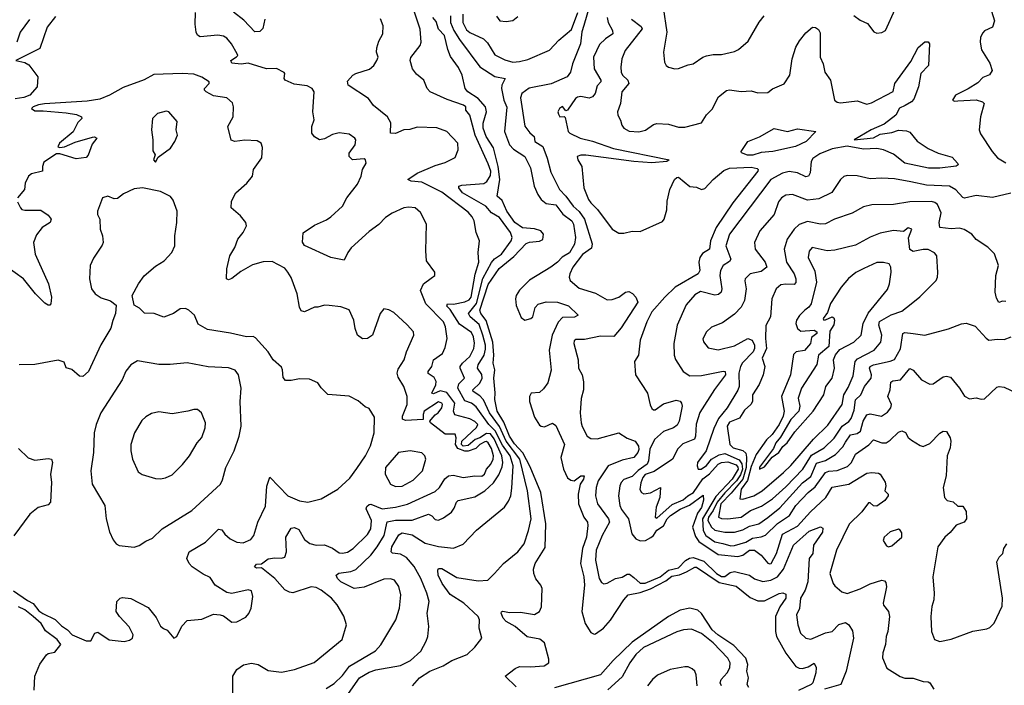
# Model space of a CAD drawing. Extents: x 1921360 to 2014538, y 768294 to 907744.
# Tile 249 of 256: x 1955753 to 1961705, y 845639 to 849661. Entities that reach past the tile are written whole.
import ezdxf

# ---------------------------------------------------------------- set-up
doc = ezdxf.new("R2010")
doc.units = 0

msp = doc.modelspace()

# ---------------------------------------------------------------- linework, layer by layer
at = {"layer": '0CON10XD'}
for points in [[(1958127.5, 845635), (1958170.5, 845685), (1958233.3, 845725), (1958312.4, 845757.6), (1958365, 845788.9), (1958459.2, 845825), (1958505, 845870), (1958546, 845925), (1958530.5, 845985), (1958532.1, 846035), (1958525.5, 846055), (1958438.2, 846135), (1958355, 846186.9), (1958307.5, 846255), (1958283.1, 846305), (1958280, 846335), (1958285.7, 846344.3), (1958305, 846345.4), (1958395, 846290.4), (1958525, 846271.1), (1958583.8, 846275), (1958622.5, 846315), (1958678.8, 846375), (1958765, 846446), (1958802.9, 846495), (1958830, 846575), (1958845.3, 846645.3), (1958822, 846815), (1958776.8, 847005), (1958693.5, 847113.5), (1958653, 847203), (1958594.1, 847285), (1958557.1, 847365), (1958535, 847388.1), (1958495.3, 847415.3), (1958492.8, 847425), (1958534.3, 847465), (1958549.6, 847495), (1958547.3, 847517.3), (1958520, 847555), (1958525.2, 847575), (1958560.6, 847635), (1958568.8, 847671.2), (1958569.9, 847695), (1958553, 847755), (1958529.9, 847819.9), (1958475.9, 847865.9), (1958466.1, 847885), (1958515, 847946.5), (1958552, 848098), (1958605.1, 848194.9), (1958623.4, 848216.6), (1958665.2, 848245), (1958725, 848323.9), (1958730.9, 848345), (1958719.4, 848375), (1958654.2, 848465), (1958605, 848493.3), (1958570.6, 848535), (1958430.7, 848615), (1958407.5, 848645), (1958408.6, 848655), (1958425, 848661.2), (1958559.4, 848670.6), (1958577.5, 848682.5), (1958600.2, 848719.8), (1958600.5, 848745), (1958585, 848790.5), (1958505.8, 848964.2), (1958474.4, 849084.4), (1958450, 849115), (1958450, 849135), (1958436.7, 849145), (1958337.9, 849177.9), (1958234.3, 849224.3), (1958215.7, 849245), (1958195.4, 849295), (1958151.3, 849331.3), (1958127.4, 849365), (1958114.3, 849415), (1958117, 849433), (1958174, 849505), (1958180.8, 849525), (1958173.5, 849603.5), (1958125, 849748.2)], [(1959200.7, 849750.7), (1959163.8, 849626.2), (1959151.7, 849588.3), (1959143.2, 849515), (1959095.2, 849395), (1959083.1, 849345), (1959062.9, 849315), (1958966.6, 849273.4), (1958833.4, 849246.6), (1958788.9, 849215), (1958781.1, 849188.9), (1958807.5, 849017.5), (1958837, 848977), (1958862.5, 848955), (1958866.7, 848925), (1958915.3, 848895.3), (1958942.2, 848825), (1958965, 848739.2), (1959015.7, 848635.7), (1959055.2, 848595.2), (1959099.8, 848535), (1959135, 848502.1), (1959167.2, 848455), (1959213.8, 848306.2), (1959209.1, 848280.9), (1959155, 848242.7), (1959096.4, 848165), (1959078.2, 848125), (1959075.6, 848105), (1959081.4, 848085), (1959135, 848037.9), (1959235, 848008.1), (1959305, 847968.1), (1959335, 847971.1), (1959375, 847985.4), (1959415.2, 848014.8), (1959435, 848018.1), (1959457.2, 848007.2), (1959478.6, 847985), (1959489.1, 847955), (1959390, 847800), (1959345, 847747.5), (1959265, 847748.6), (1959168.1, 847728.1), (1959115, 847729.2), (1959105, 847720), (1959103.3, 847705), (1959129.1, 847605), (1959132.2, 847555), (1959154.3, 847515), (1959162.3, 847472.3), (1959161.9, 847425), (1959148.3, 847371.7), (1959142.3, 847285), (1959146.4, 847225), (1959153.4, 847203.4), (1959184.3, 847145), (1959205, 847130.8), (1959245, 847129.4), (1959375, 847165.5), (1959425, 847132.3), (1959473.8, 847113.8), (1959493.1, 847085), (1959496.5, 847065), (1959490.5, 847045), (1959465, 847015.5), (1959395, 846998.6), (1959311.4, 846965), (1959249.7, 846875), (1959238.1, 846835), (1959234.7, 846785), (1959245.4, 846735), (1959313.2, 846645), (1959319.6, 846625), (1959275, 846544.3), (1959238.4, 846455), (1959234.7, 846395), (1959255.5, 846285), (1959270, 846260), (1959285, 846253.1), (1959305, 846257.3), (1959355, 846285.3), (1959395, 846292.3), (1959425, 846311.6), (1959440.5, 846310.5), (1959465, 846289.8), (1959505, 846256.8), (1959535, 846256.9), (1959624.8, 846295), (1959675, 846335.1), (1959735, 846349.6), (1959777.6, 846392.4), (1959803, 846407), (1959825, 846410.7), (1959889.7, 846389.7), (1959965.2, 846315), (1959995, 846296.2), (1960015, 846296.8), (1960048.5, 846321.5), (1960075, 846327.1), (1960165, 846304.7), (1960195, 846282.7), (1960245, 846267.3), (1960294.6, 846274.6), (1960334.6, 846295.4), (1960369.6, 846340.4), (1960431.9, 846485), (1960525, 846569.6), (1960595, 846597.3), (1960609.2, 846589.2), (1960605.8, 846565), (1960552.8, 846485), (1960547.3, 846435), (1960526, 846405), (1960517, 846265), (1960501.5, 846215), (1960472.4, 846165), (1960466.8, 846103.2), (1960450, 846065), (1960456.7, 846005), (1960473.1, 845955), (1960505, 845924.4), (1960535, 845918.5), (1960625, 845955.4), (1960665, 845964.5), (1960705, 846006.4), (1960745, 846018.9), (1960765.4, 846005.4), (1960788.1, 845968.1), (1960793.7, 845923.7), (1960748.5, 845725), (1960716.5, 845645), (1960618.9, 845615)], [(1957605, 845620.9), (1957655, 845650.4), (1957705, 845697.5), (1957746.1, 845753.9), (1957905, 845847.5), (1957936.1, 845883.9), (1958026.7, 846035), (1958048.8, 846105), (1958057.1, 846185), (1958045, 846236.2), (1958019.2, 846275), (1957995, 846282.2), (1957955, 846280.5), (1957835, 846231.9), (1957775, 846223.9), (1957693.9, 846265), (1957674.6, 846285), (1957665.7, 846305), (1957682.7, 846317.3), (1957755, 846327.1), (1957785, 846338), (1957875, 846425.3), (1957915, 846476.1), (1957956.2, 846545), (1957973.9, 846626.1), (1958025, 846636.1), (1958125, 846637.4), (1958225, 846673.2), (1958245, 846663.6), (1958265, 846641.9), (1958285, 846636.9), (1958315, 846650.6), (1958364.1, 846685.9), (1958380.5, 846709.5), (1958393.6, 846745), (1958404.2, 846755), (1958505, 846778.8), (1958564.8, 846815.2), (1958616.7, 846863.3), (1958649.4, 846910.6), (1958669.9, 846960.1), (1958674.1, 846985.9), (1958668.3, 847025), (1958622.2, 847127.8), (1958598.5, 847158.5), (1958575, 847160.5), (1958535, 847135.1), (1958505.6, 847124.4), (1958465, 847088.4), (1958435, 847085.1), (1958423.6, 847095), (1958426.4, 847115), (1958515, 847197.8), (1958522.1, 847215), (1958505, 847233.8), (1958475, 847249.6), (1958383, 847273), (1958375.8, 847295), (1958384.1, 847345), (1958335, 847408.1), (1958295, 847418.4), (1958255, 847400.9), (1958243.9, 847403.9), (1958268, 847455), (1958271.1, 847475), (1958259.5, 847499.5), (1958222.3, 847522.3), (1958221.5, 847535), (1958244.6, 847565), (1958255.6, 847605), (1958310, 847645), (1958325, 847680), (1958337.1, 847735), (1958327.1, 847805), (1958315.7, 847835), (1958207.8, 847945), (1958175.8, 848025), (1958195, 848065.8), (1958240.3, 848099.7), (1958262.5, 848115), (1958262.5, 848135), (1958212.9, 848205), (1958208, 848265), (1958212, 848425), (1958177.1, 848497.1), (1958144.6, 848524.6), (1958105, 848529.1), (1958075, 848524.5), (1958005, 848492.7), (1957965, 848465.5), (1957925, 848422.7), (1957865, 848381.2), (1957756.5, 848283.5), (1957736.2, 848255), (1957715, 848208), (1957633.8, 848223.8), (1957475, 848296.2), (1957462.7, 848317.3), (1957466.1, 848373.9), (1957535, 848419.2), (1957608.3, 848451.7), (1957635, 848470.8), (1957704.2, 848535), (1957731.4, 848585), (1957795, 848668), (1957816.9, 848715), (1957825.6, 848755), (1957848.6, 848795), (1957844.4, 848814.4), (1957835, 848820), (1957765.3, 848815.3), (1957744.7, 848834.7), (1957745.4, 848855), (1957780.6, 848905), (1957784.2, 848934.2), (1957780, 848945), (1957745, 848969.2), (1957685, 848977.5), (1957645, 848968), (1957595, 848940.6), (1957566.1, 848936.1), (1957535, 848953.8), (1957520, 848975), (1957518.6, 849015), (1957534.2, 849055.8), (1957524.3, 849105), (1957534.2, 849225), (1957521.9, 849245), (1957490.8, 849260.8), (1957411.7, 849271.7), (1957358, 849295), (1957352, 849305), (1957355.8, 849335), (1957351.3, 849341.3), (1957305, 849365.3), (1957245, 849365.2), (1957135, 849397.7), (1957092.4, 849392.4), (1957035, 849398.8), (1957028.8, 849415), (1957063.9, 849436.1), (1957072.5, 849445), (1957068.8, 849455), (1957033.1, 849515), (1957005, 849548.6), (1956985, 849562.2), (1956951.7, 849568.3), (1956845, 849558.5), (1956827.6, 849567.6), (1956820, 849585), (1956814.3, 849635), (1956816.9, 849705)], [(1957234.6, 849665), (1957222.4, 849607.6), (1957205, 849588.9), (1957175, 849587.5), (1957108.2, 849658.2), (1957045, 849707.5)], [(1958432.4, 849695), (1958432.2, 849645), (1958455, 849599.5), (1958475, 849583.5), (1958557.5, 849545), (1958581.4, 849521.4), (1958625, 849448.9), (1958685, 849418), (1958734.7, 849404.7), (1958775, 849407.6), (1958825, 849420.2), (1958955, 849477.7), (1959013, 849537), (1959089, 849601), (1959127.1, 849705)], [(1959643.6, 849735), (1959664.7, 849585), (1959644.4, 849465), (1959652, 849405), (1959661.2, 849385), (1959675, 849373.8), (1959714.2, 849364.2), (1959736.1, 849366.1), (1959795, 849389.2), (1959825, 849394.2), (1959883.8, 849435), (1959905, 849443.3), (1959945, 849451.1), (1959995, 849450), (1960075, 849469.4), (1960098.3, 849481.7), (1960157.9, 849532.1), (1960223.4, 849646.6), (1960254.6, 849685.4)], [(1960795.5, 849685.5), (1960835, 849657.5), (1960878.8, 849638.8), (1960917, 849587), (1960935, 849580), (1960965, 849583.3), (1960986.7, 849595), (1961045.8, 849724.2)], [(1961617.5, 849745), (1961647.1, 849655), (1961633.5, 849616.5), (1961586.4, 849593.6), (1961575, 849582), (1961561.4, 849555), (1961560, 849525), (1961568.3, 849478.3), (1961618.3, 849398.3), (1961632.9, 849355), (1961615, 849327.8), (1961575, 849311.2), (1961545, 849280), (1961487.3, 849242.7), (1961411.1, 849205), (1961391.2, 849175), (1961405, 849169.2), (1961425, 849171.5), (1961535, 849175.9), (1961573.8, 849165), (1961583.8, 849155), (1961562, 849075), (1961554.3, 848995), (1961562.2, 848972.2), (1961631.2, 848865), (1961665, 848827.3), (1961715, 848795.5)], [(1955969.7, 849680.3), (1955920, 849615), (1955873.9, 849486.1), (1955730, 849415), (1955785, 849402.2), (1955809.1, 849389.1), (1955862.5, 849315), (1955859.6, 849255), (1955814.8, 849205.2), (1955779, 849191), (1955725, 849183)], [(1955812, 849662), (1955756.7, 849585), (1955735.3, 849525)], [(1957740.3, 845589.7), (1957808, 845685), (1957865, 845718.5), (1957906.5, 845733.5), (1958055, 845757.9), (1958115, 845790), (1958177.8, 845845), (1958211.1, 845905), (1958220.6, 845935), (1958226.9, 845995), (1958216.2, 846075), (1958228.8, 846145), (1958215.4, 846195), (1958179.1, 846285), (1958137.6, 846357.6), (1958090.5, 846410.5), (1958055, 846430.8), (1958006.8, 846436.8), (1957999.4, 846445), (1958002.4, 846475), (1958045, 846547.5), (1958065, 846560), (1958125, 846547.5), (1958205, 846498.8), (1958285, 846478.6), (1958375, 846468.5), (1958435, 846492.5), (1958513.8, 846576.2), (1958683.1, 846715), (1958708.5, 846751.5), (1958722, 846785), (1958728.8, 846831.2), (1958735.4, 846965), (1958718, 847025), (1958671.2, 847091.2), (1958627.6, 847177.6), (1958589.8, 847215), (1958511.8, 847321.8), (1958484.2, 847344.2), (1958445, 847358.6), (1958401.4, 847435), (1958408.2, 847461.8), (1958442.2, 847495), (1958416.1, 847555), (1958416.8, 847565), (1958430, 847585), (1958475, 847626.2), (1958498.8, 847675), (1958503.2, 847706.7), (1958496.7, 847745), (1958485, 847770), (1958411.2, 847821.2), (1958355, 847910.9), (1958335, 847930.8), (1958338.8, 847945), (1958375, 847942.2), (1958445, 847957), (1958471.2, 847968.8), (1958481.6, 847985), (1958505.9, 848124.1), (1958528.9, 848195), (1958525.3, 848254.7), (1958532.5, 848325), (1958512.5, 848375), (1958500.4, 848445), (1958489.4, 848469.4), (1958465, 848497.9), (1958305, 848619.7), (1958185, 848679.5), (1958120, 848685), (1958100, 848695), (1958155, 848733.6), (1958265, 848779.6), (1958325, 848797.5), (1958385, 848828), (1958404.4, 848875), (1958400.8, 848915), (1958335.9, 848985.9), (1958275, 849008.5), (1958155, 849010.8), (1958112.6, 848997.4), (1958075, 848995.3), (1958025, 848974.3), (1957994.6, 848974.6), (1957997.2, 849037.2), (1957977.1, 849075), (1957891.7, 849141.7), (1957862, 849185), (1957738.8, 849265), (1957735, 849290), (1957766.7, 849325), (1957784.3, 849335.7), (1957868.6, 849361.4), (1957894.3, 849385), (1957912.5, 849415), (1957919.2, 849435), (1957910.5, 849465), (1957912, 849492), (1957925, 849532), (1957948.1, 849575), (1957950, 849625), (1957935, 849666.7)], [(1958755, 845629.2), (1958687.5, 845695), (1958749.3, 845740.7), (1958775, 845752.2), (1958841.4, 845751.4), (1958923.1, 845756.9), (1958951.4, 845775), (1958951.9, 845798.1), (1958926.6, 845896.6), (1958897.2, 845917.2), (1958821.5, 845931.5), (1958748.9, 845995), (1958693.4, 846025), (1958675.9, 846045), (1958664.4, 846075.6), (1958665.9, 846084.1), (1958673.4, 846086.6), (1958715, 846079.4), (1958780.8, 846080.8), (1958865, 846067.3), (1958894.5, 846085), (1958906.6, 846113.4), (1958911.9, 846225), (1958903.9, 846245), (1958872.8, 846282.8), (1958860.7, 846315), (1958858.4, 846341.6), (1958869.5, 846375), (1958928.8, 846471.2), (1958934.4, 846615), (1958904.4, 846805), (1958838.6, 846958.6), (1958794.9, 847044.9), (1958745, 847097.3), (1958715, 847144.8), (1958679, 847229), (1958640, 847295), (1958624.8, 847365.2), (1958627.3, 847407.3), (1958619.1, 847495), (1958625.3, 847545), (1958615.9, 847585.9), (1958620.2, 847635), (1958613, 847713), (1958572.8, 847842.8), (1958540, 847885), (1958533.8, 847905), (1958585, 848061.1), (1958652.2, 848157.8), (1958740.1, 848229.9), (1958815, 848309.2), (1958835, 848317.7), (1958895, 848322.9), (1958915, 848333.6), (1958919.8, 848365), (1958903.1, 848385), (1958865, 848397.9), (1958792.6, 848402.6), (1958746.5, 848435), (1958697.7, 848505), (1958669.4, 848569.4), (1958640.4, 848595), (1958656.5, 848695), (1958646.5, 848775), (1958616.7, 848886.7), (1958572.5, 848955), (1958554.2, 849005), (1958555.9, 849035), (1958574.6, 849105), (1958569.7, 849135), (1958525, 849185.8), (1958463.2, 849225), (1958446, 849245), (1958428.6, 849325), (1958405, 849372.5), (1958358.3, 849438.3), (1958340.5, 849480.5), (1958320.9, 849565), (1958285, 849603.1), (1958270.5, 849650.5), (1958249.7, 849675)], [(1958357, 849685), (1958356.5, 849645), (1958378.2, 849595), (1958412.3, 849542.3), (1958535, 849375.4), (1958625, 849317.7), (1958688, 849305), (1958667.3, 849265), (1958665.3, 849245), (1958679.6, 849175), (1958697.4, 849132.6), (1958683.4, 848985), (1958714.5, 848904.5), (1958738.6, 848878.6), (1958807.8, 848835), (1958840.9, 848765), (1958863.6, 848655), (1958884.6, 848605), (1958904.6, 848575), (1958935, 848549.5), (1958995, 848541.5), (1959037, 848487), (1959090, 848445), (1959100.3, 848425), (1959114, 848345), (1959106.7, 848305), (1959077.2, 848252.8), (1959033, 848227), (1959005, 848195.2), (1958965, 848166.4), (1958835, 848087.7), (1958775, 848027.3), (1958755.4, 847995), (1958750.8, 847975), (1958753.8, 847933.8), (1958785, 847861.2), (1958805.9, 847845.9), (1958843.3, 847855), (1958856.2, 847865), (1958868.9, 847921.1), (1958888.2, 847941.8), (1958935, 847955.9), (1959005, 847954.6), (1959071.2, 847931.2), (1959128.8, 847875), (1959107, 847863), (1959035, 847860.9), (1959007.4, 847832.6), (1958972.6, 847755), (1958954.3, 847665), (1958966.7, 847543.3), (1958945, 847466.2), (1958920.2, 847429.8), (1958895, 847407.5), (1958845, 847403.8), (1958835.6, 847385), (1958834.7, 847355), (1958865, 847260), (1958895, 847212), (1958905, 847204.2), (1958925, 847201.2), (1958975, 847224), (1958995, 847210), (1959046.8, 847095), (1959024.7, 847015.3), (1959039.8, 846945), (1959065, 846893.6), (1959085, 846877.8), (1959105.5, 846874.5), (1959145, 846905.9), (1959165.4, 846905.4), (1959160.8, 846885), (1959141.1, 846855), (1959137.8, 846835), (1959129, 846795), (1959130.6, 846735), (1959164.3, 846654.3), (1959184.7, 846624.7), (1959188.4, 846605), (1959180, 846535), (1959155.6, 846465), (1959143, 846375), (1959164.4, 846295), (1959168.5, 846245), (1959150.6, 846085), (1959171.7, 846011.7), (1959205, 845957.7), (1959225, 845948), (1959235, 845949.7), (1959282.1, 845985), (1959325, 846033.5), (1959405.6, 846155), (1959432.5, 846185), (1959505, 846199.5), (1959567.3, 846222.7), (1959659.1, 846270.9), (1959695, 846298.6), (1959742.5, 846307.5), (1959785, 846324), (1959835, 846353.4), (1959845, 846352.9), (1959980.7, 846260.7), (1960085, 846238.4), (1960169.1, 846169.1), (1960215, 846149.7), (1960255, 846150), (1960345, 846194.7), (1960367.4, 846197.4), (1960385, 846190.6), (1960385.3, 846165), (1960347.5, 846112.5), (1960321.9, 846055), (1960322.2, 845965), (1960328.3, 845935), (1960385, 845832.7), (1960445, 845753.3), (1960465, 845741.8), (1960485, 845741.5), (1960518.8, 845751.2), (1960555, 845772.5), (1960567.1, 845747.1), (1960566.9, 845715), (1960547.4, 845655), (1960538.4, 845645), (1960461.7, 845608.3)], [(1958635, 849682.9), (1958655, 849654.2), (1958695, 849649.2), (1958733.8, 849656.2), (1958765, 849681.2)], [(1959305.2, 849675), (1959310.7, 849645), (1959336.8, 849595), (1959339.6, 849575), (1959294.2, 849545.8), (1959257.9, 849512.1), (1959222.5, 849435), (1959225.5, 849365), (1959266.5, 849295), (1959265.6, 849285), (1959245, 849262), (1959231.1, 849215), (1959215, 849195.5), (1959195, 849187.1), (1959145, 849196.1), (1959125, 849192.3), (1959113.9, 849185), (1959065, 849114.3), (1959055, 849111.2), (1959035, 849136.2), (1959016.7, 849125), (1959006.2, 849105), (1959009.5, 849089.5), (1959017.5, 849075), (1959045, 849076), (1959050, 849070), (1959068.8, 848985), (1959078.2, 848975), (1959141.1, 848945), (1959215, 848926.9), (1959343, 848883), (1959680, 848815), (1959665.9, 848804.1), (1959575, 848795.4), (1959466.2, 848805)], [(1959451.4, 849665), (1959509.5, 849619.5), (1959516.9, 849605), (1959412.5, 849475), (1959393.5, 849425), (1959387.9, 849375), (1959389.6, 849345), (1959397.7, 849325), (1959428.7, 849295), (1959436.2, 849275), (1959392.7, 849225), (1959385.5, 849155), (1959366.7, 849105), (1959368.6, 849085), (1959385.8, 849055), (1959393.2, 849023.2), (1959406.2, 849005), (1959437.3, 848987.3), (1959495, 848984), (1959535.6, 848994.4), (1959585, 849027.5), (1959605, 849034), (1959675, 849030), (1959735, 849011.4), (1959775, 849010.8), (1959875, 849038.8), (1959904.4, 849085.6), (1959939.7, 849120.3), (1959977.1, 849195), (1960025, 849233.6), (1960045, 849237.9), (1960115, 849226.5), (1960175, 849230.9), (1960215, 849220), (1960275, 849222), (1960305, 849244.2), (1960375, 849274.2), (1960408.8, 849325), (1960422.5, 849425), (1960445.6, 849495), (1960466.4, 849533.6), (1960505, 849582), (1960545, 849616.7), (1960565, 849613.8), (1960582.7, 849602.7), (1960592.7, 849582.7), (1960592.5, 849435), (1960609.5, 849395), (1960621.1, 849345), (1960654.3, 849295), (1960678, 849175), (1960695, 849162.5), (1960715, 849158.6), (1960815, 849170.8), (1960875, 849150), (1960902.1, 849157.9), (1961033.2, 849226.8), (1961043.9, 849275), (1961140.7, 849409.3), (1961185, 849493.3), (1961225, 849527.5), (1961245, 849527.5), (1961252.5, 849515), (1961247.5, 849385), (1961200, 849335), (1961187.1, 849255), (1961158.6, 849181.4), (1961145.3, 849164.7), (1961106.5, 849143.5), (1961072.6, 849127.4), (1961050.4, 849085), (1960979.7, 849030.3), (1960900.9, 848995), (1960797.5, 848935), (1960915, 848946.8), (1960955, 848968.8), (1961025, 848979), (1961065, 848993.2), (1961115, 848990), (1961135, 848981.4), (1961178, 848928), (1961245, 848881.9), (1961306.1, 848853.9), (1961390.9, 848830.9), (1961423.3, 848795), (1961425.9, 848784.1), (1961415, 848776.7), (1961315, 848764.1), (1961246.3, 848763.7), (1961104.1, 848794.1), (1961035, 848848.2), (1960975, 848875.3), (1960935, 848883.1), (1960855, 848878.2), (1960755, 848896), (1960665, 848881.3), (1960589.9, 848850.1), (1960547.6, 848822.4), (1960537.1, 848805), (1960531.5, 848735), (1960522, 848715), (1960505, 848712), (1960455, 848736.5), (1960405, 848743), (1960365, 848734.2), (1960294.8, 848695.2), (1960043.2, 848365), (1960021.8, 848295), (1960051.4, 848215), (1960045, 848200.8), (1960006.4, 848175), (1959990, 848145), (1959984.7, 848115), (1959997.5, 848035), (1959994.5, 848015), (1959978.5, 848001.5), (1959955, 847997.3), (1959868.2, 848018.2), (1959835, 847998.2), (1959782, 847938), (1959728.5, 847815), (1959706.7, 847705), (1959710, 847635), (1959717.7, 847607.7), (1959763.1, 847535), (1959805, 847508.2), (1959875, 847511), (1960006.4, 847536.4), (1960018.8, 847535), (1960019.1, 847515), (1959953.8, 847426.2), (1959865, 847287.1), (1959842.1, 847217.9), (1959839.2, 847145), (1959832.9, 847127.1), (1959761.7, 847098.3), (1959731.7, 847068.3), (1959700, 847005), (1959588.2, 846931.8), (1959535, 846912.5), (1959519.6, 846895), (1959507.4, 846862.6), (1959502.7, 846822.7), (1959512.9, 846805), (1959527, 846797), (1959567.4, 846802.6), (1959627.5, 846835), (1959622.2, 846775), (1959600, 846715), (1959594.8, 846655), (1959605, 846649.2), (1959698, 846732), (1959765, 846759.5), (1959793, 846785), (1959825.9, 846804.1), (1959882.4, 846887.6), (1959923.2, 846916.8), (1959975, 846975.9), (1959995, 846985.4), (1960035, 846989.6), (1960085, 846970.4), (1960095, 846957.5), (1960095.9, 846945), (1960061.1, 846885), (1959960.6, 846779.4), (1959880.5, 846645), (1959885.8, 846575), (1959901.6, 846545), (1959955, 846506.6), (1960004, 846496), (1960052.5, 846482.5), (1960075, 846483.2), (1960143.8, 846505), (1960182.6, 846527.4), (1960235, 846536), (1960262.6, 846547.4), (1960334, 846616), (1960407.5, 846665), (1960445, 846725.9), (1960520.6, 846805), (1960561.2, 846838.8), (1960624.7, 846925), (1960645, 846932.7), (1960695, 846936.6), (1960757.8, 846962.2), (1960782.1, 846985), (1960805, 847036.2), (1960887.4, 847092.6), (1960915, 847122.7), (1960965, 847103.8), (1960990.8, 847105), (1961015, 847119.7), (1961065, 847169.1), (1961086.3, 847176.3), (1961107.5, 847167.5), (1961125, 847135.7), (1961145, 847120), (1961197.3, 847087.3), (1961215, 847082.5), (1961255, 847100), (1961315, 847162), (1961335, 847174), (1961355, 847173.3), (1961377.5, 847135), (1961382, 847115), (1961377.1, 847075), (1961360, 847025), (1961354.2, 846905), (1961336.2, 846835), (1961343, 846773), (1961360, 846755), (1961397, 846747), (1961425, 846722.5), (1961455, 846722.5), (1961475, 846690), (1961477.5, 846645), (1961462.5, 846625), (1961415, 846607.5), (1961377.6, 846562.4), (1961345, 846534), (1961303.3, 846475), (1961274.3, 846295), (1961281.9, 846195), (1961280, 846155), (1961268.1, 846115), (1961261.1, 846055), (1961264.5, 845964.5), (1961283.8, 845915), (1961315, 845904.3), (1961385, 845918.1), (1961515, 845965.6), (1961600.3, 845979.7), (1961618.3, 845988.3), (1961644.2, 846015), (1961691.7, 846118.3), (1961694.4, 846165), (1961661.2, 846385), (1961675, 846412.5), (1961696.7, 846435), (1961703.3, 846465), (1961721.2, 846495)], [(1957040.9, 845589.1), (1957041.9, 845695), (1957065.7, 845734.3), (1957107, 845763), (1957155, 845772.9), (1957195, 845764.3), (1957255, 845728.1), (1957335, 845718.5), (1957415, 845735.6), (1957533.8, 845776.2), (1957701.8, 845915), (1957728, 846005), (1957713.6, 846056.4), (1957672, 846125), (1957637.1, 846165), (1957575, 846214.3), (1957545, 846229.2), (1957515.9, 846234.1), (1957405, 846198.8), (1957385, 846202), (1957355, 846216), (1957294.6, 846285), (1957215, 846350), (1957185, 846346), (1957172, 846355), (1957185, 846371.4), (1957215, 846373.8), (1957255, 846402.5), (1957295, 846409.6), (1957335, 846406.5), (1957356, 846414), (1957366.2, 846445), (1957361.8, 846535), (1957395, 846588.9), (1957415, 846591.8), (1957440.4, 846580.4), (1957475, 846520), (1957506.1, 846496.1), (1957545, 846486.5), (1957595, 846487.5), (1957645, 846467.5), (1957685, 846440.5), (1957705, 846437.1), (1957735, 846443.8), (1957770, 846465), (1957855, 846550.4), (1957875.3, 846585), (1957880.3, 846635), (1957847.3, 846705), (1957850.7, 846719.3), (1957865, 846732.2), (1957875, 846733.5), (1957945, 846706.3), (1958025.2, 846714.8), (1958096.6, 846733.4), (1958265, 846809.5), (1958290.4, 846835), (1958323.7, 846886.3), (1958345.9, 846904.1), (1958375, 846909.3), (1958435, 846895.8), (1958505, 846905.2), (1958547.1, 846902.9), (1958563.5, 846915), (1958575.5, 846944.5), (1958600.9, 846975), (1958614.8, 847005), (1958617, 847025), (1958605, 847070), (1958585, 847103.9), (1958575, 847111.5), (1958565, 847110.4), (1958534.9, 847095.1), (1958509.8, 847070.2), (1958465, 847053.2), (1958443.4, 847053.4), (1958401, 847071), (1958388.2, 847095), (1958392.7, 847135), (1958386.6, 847156.6), (1958325, 847157.1), (1958236.7, 847225), (1958232.5, 847235), (1958240, 847245), (1958265, 847273.8), (1958283.3, 847285), (1958304.2, 847315), (1958310, 847335), (1958304.2, 847345), (1958285, 847351.2), (1958198.6, 847295), (1958191.6, 847275), (1958192.5, 847245), (1958085, 847238.5), (1958068, 847248), (1958067.5, 847265), (1958094.6, 847335), (1958094.7, 847384.7), (1958074.5, 847445), (1958041.2, 847501.2), (1958035.6, 847525), (1958040.9, 847549.1), (1958077.8, 847605), (1958092.2, 847655), (1958135.6, 847755), (1958134, 847775), (1958095, 847818), (1958015, 847892), (1957985, 847908), (1957955, 847913.3), (1957932.5, 847885), (1957885.2, 847754.8), (1957855, 847735.5), (1957825, 847733.5), (1957794.4, 847755), (1957780.8, 847795), (1957773.8, 847845), (1957745, 847907.5), (1957695, 847926), (1957624.2, 847934.2), (1957595, 847936.2), (1957556.1, 847923.9), (1957535, 847923.8), (1957475, 847896.2), (1957455, 847901.2), (1957444.5, 847924.5), (1957431.5, 848005), (1957393.6, 848103.6), (1957375, 848136.2), (1957355, 848160), (1957279.1, 848199.1), (1957225, 848198.2), (1957160.4, 848179.6), (1957090.8, 848139.2), (1957035, 848097.5), (1957015, 848090), (1957004.3, 848094.3), (1957005.7, 848155), (1957022.5, 848235), (1957052.9, 848285), (1957071.9, 848335), (1957104.4, 848375), (1957124, 848415), (1957120, 848435), (1957088.8, 848475), (1957031.2, 848525), (1957033.3, 848565), (1957058.8, 848615), (1957126.6, 848673.4), (1957160, 848715), (1957166, 848755), (1957216.1, 848826.1), (1957220.7, 848889.3), (1957212.5, 848915), (1957188.3, 848928.3), (1957115, 848933.3), (1957054.2, 848924.2), (1957032.5, 848932.5), (1957010.9, 849015), (1957043.3, 849075), (1957046.4, 849135), (1957039.4, 849159.4), (1957005, 849188.9), (1956925, 849201.9), (1956881.2, 849225), (1956871.2, 849235), (1956871.2, 849245), (1956898, 849275), (1956898.8, 849285), (1956855, 849314.2), (1956805, 849332.7), (1956735, 849336.6), (1956565, 849329.3), (1956505, 849298.5), (1956379.1, 849250.9), (1956296.2, 849205), (1956238.5, 849181.5), (1956161.7, 849168.3), (1955902.2, 849152.2), (1955867, 849147), (1955835, 849133.8), (1955825.5, 849125), (1955845, 849109.6), (1955895, 849110.7), (1956035, 849098.1), (1956097.3, 849087.3), (1956127.5, 849075), (1956129.2, 849065), (1956105, 849040), (1956077, 848983), (1955994.2, 848915), (1955983.3, 848893.3), (1955995, 848888.8), (1956025, 848893.1), (1956089.3, 848920.8), (1956192.3, 848952.3), (1956205, 848954), (1956218.8, 848945), (1956191.7, 848908.3), (1956167, 848843), (1956155, 848828.1), (1956095, 848819.5), (1955995, 848850.8), (1955975, 848851.2), (1955899.7, 848800.3), (1955890, 848775), (1955891.2, 848745), (1955825, 848729.1), (1955805.5, 848715), (1955786.4, 848673.6), (1955781.5, 848635), (1955740, 848585)], [(1956575, 848800), (1956590, 848830), (1956665.5, 848884.5), (1956692, 848925), (1956706.4, 848963.6), (1956700, 848995), (1956705.9, 849045.9), (1956654.2, 849104.2), (1956638.9, 849108.9), (1956585.8, 849094.2), (1956556.7, 849065), (1956549.2, 848995), (1956558.8, 848935), (1956558.3, 848868.3), (1956572.5, 848845), (1956562.5, 848815), (1956575, 848800)], [(1960152.9, 848842.9), (1960115.7, 848855.7), (1960114.4, 848865), (1960154.6, 848925.4), (1960225, 848954), (1960315, 849003.3), (1960395, 848986), (1960455, 849002.5), (1960566.7, 848985), (1960507.8, 848925), (1960442.2, 848895), (1960305.5, 848865.5), (1960235, 848858.8), (1960185, 848843.3), (1960152.9, 848842.9)], [(1959466.2, 848805), (1959175, 848841.6), (1959145, 848842.5), (1959124, 848835), (1959127.5, 848815), (1959151.9, 848775), (1959163.6, 848645), (1959191.1, 848575), (1959205, 848553.8), (1959246.2, 848515), (1959335, 848396), (1959375, 848372.2), (1959405, 848370.6), (1959455, 848384.2), (1959505, 848381.4), (1959638.7, 848441.3), (1959649.2, 848455), (1959665, 848512.5), (1959667.5, 848565), (1959683.3, 848635), (1959712, 848695), (1959725, 848706.7), (1959735, 848710), (1959805, 848653.8), (1959845, 848648.8), (1959875, 848636), (1959895, 848641.9), (1959944.5, 848695), (1960010.4, 848749.6), (1960045.1, 848764.9), (1960175, 848770.8), (1960212, 848762), (1960217.9, 848755), (1960214.7, 848745), (1960065.2, 848554.8), (1959963.3, 848405), (1959930.2, 848325), (1959923.1, 848275), (1959881.8, 848248.2), (1959865.3, 848224.7), (1959858.4, 848195), (1959864.1, 848145), (1959855, 848126.5), (1959715.4, 848045), (1959652.9, 847985), (1959575, 847895.6), (1959543.8, 847835), (1959503.5, 847725), (1959497, 847653), (1959494, 847635), (1959469.2, 847595), (1959475.8, 847515.8), (1959547.5, 847405), (1959564.3, 847334.3), (1959575, 847312.5), (1959585, 847303.3), (1959595, 847303.8), (1959645, 847340.6), (1959722.1, 847362.1), (1959745.5, 847355.5), (1959754.4, 847344.4), (1959757.9, 847325), (1959740, 847235), (1959728.3, 847211.7), (1959705.4, 847195), (1959645, 847172.6), (1959590.8, 847125), (1959563.5, 847066.5), (1959555.3, 846994.7), (1959547, 846975), (1959492, 846938), (1959455, 846900.8), (1959405, 846882.5), (1959388.9, 846865), (1959381.1, 846845), (1959372.5, 846785), (1959381.2, 846725), (1959391.2, 846701.2), (1959433.3, 846645), (1959454.5, 846554.5), (1959478, 846525), (1959503.1, 846513.1), (1959535.9, 846514.1), (1959568.3, 846531.7), (1959584.7, 846545.3), (1959605, 846577.1), (1959645, 846602.2), (1959667.5, 846645), (1959687.7, 846665), (1959745, 846702.8), (1959802.7, 846727.3), (1959885, 846787.5), (1959887.1, 846757.1), (1959875, 846714.2), (1959850.4, 846679.6), (1959819.6, 846595), (1959838.1, 846538.1), (1959858.1, 846508.1), (1959975, 846429.5), (1960095, 846418), (1960125, 846426.5), (1960165, 846455.5), (1960196.1, 846456.1), (1960235.5, 846425), (1960275, 846376.7), (1960287.1, 846372.9), (1960295.6, 846375), (1960327.5, 846435), (1960365, 846552.5), (1960455, 846601.4), (1960533.5, 846686.5), (1960626.1, 846773.9), (1960665, 846837.3), (1960765, 846854.7), (1960875, 846921.1), (1960905, 846924.5), (1960945, 846920.8), (1960955, 846914), (1960985, 846867.5), (1960990, 846845), (1960982.5, 846815), (1961002.5, 846795), (1961003.8, 846785), (1960983.5, 846755), (1960935, 846721.2), (1960915, 846722.9), (1960895, 846742), (1960885, 846742), (1960843.1, 846686.9), (1960768.1, 846611.9), (1960691.5, 846455), (1960651.5, 846315), (1960670.6, 846255), (1960680.6, 846240.6), (1960723.8, 846205), (1960755, 846194.4), (1960835, 846221.8), (1960895, 846252.1), (1960965, 846273.5), (1960980.7, 846270.7), (1960990, 846260), (1960992.7, 846235), (1960973.1, 846135), (1960975, 846123.8), (1961005.8, 846085), (1961011.4, 846055), (1961002.2, 845965), (1960991.9, 845935), (1960987.1, 845885), (1960970.6, 845835), (1960970, 845805), (1960995, 845742.5), (1961075, 845692.1), (1961105, 845682.3), (1961155, 845681.5), (1961215, 845662.5), (1961245, 845660), (1961256, 845655), (1961280, 845615)], [(1961745, 848613.3), (1961635, 848586.8), (1961535, 848598.8), (1961465, 848583.1), (1961455, 848585.8), (1961412.8, 848632.8), (1961374.8, 848654.8), (1961235, 848661.3), (1961139.6, 848680.4), (1961041.4, 848698.6), (1960965, 848703.8), (1960895, 848699.6), (1960815, 848717.3), (1960755, 848718.9), (1960735, 848712.9), (1960715, 848695.8), (1960663.3, 848616.7), (1960585, 848577.7), (1960515, 848571.2), (1960425, 848605.4), (1960385, 848600), (1960359.4, 848585), (1960339.5, 848560.5), (1960315, 848484.4), (1960227.8, 848385), (1960194.5, 848315), (1960199.5, 848275), (1960260, 848195), (1960270, 848165), (1960235, 848139.2), (1960169.2, 848125), (1960139.2, 848095), (1960135.8, 848084.2), (1960144.6, 848035), (1960134.6, 847965), (1960115.2, 847924.8), (1960075, 847881.8)], [(1956385, 845904.3), (1956417.7, 845912.3), (1956435, 845923.3), (1956440, 845945), (1956415, 845992.5), (1956355.7, 846055.7), (1956336.2, 846085), (1956341.2, 846145), (1956360, 846165), (1956375, 846170), (1956425, 846164), (1956529.3, 846109.3), (1956578.2, 846048.2), (1956605, 845996.7), (1956621.7, 845981.7), (1956645, 845973.3), (1956685, 845923.8), (1956703.3, 845935), (1956733, 845997), (1956765, 846031.2), (1956855, 846038), (1956925, 846069.2), (1956965, 846066), (1956985, 846058), (1957035, 846020.8), (1957065, 846023.1), (1957119.5, 846050.5), (1957137.4, 846072.6), (1957152.1, 846105), (1957163.5, 846175), (1957155, 846210), (1957135, 846215.5), (1957035, 846194.2), (1957005, 846199.2), (1956934.5, 846244.5), (1956905, 846291.1), (1956861.7, 846311.7), (1956795.4, 846355.4), (1956777.1, 846375), (1956764.4, 846405), (1956777.5, 846445), (1956876.1, 846503.9), (1956955, 846582.9), (1956975, 846579.2), (1956992.6, 846552.6), (1957024.7, 846524.7), (1957065, 846504.5), (1957105, 846499.5), (1957149.5, 846520.5), (1957167.8, 846545), (1957193.5, 846625), (1957239.2, 846720.8), (1957246.7, 846843.3), (1957265, 846897.5), (1957375, 846783.6), (1957445, 846753.5), (1957495, 846746.7), (1957575, 846766.9), (1957676.2, 846825), (1957748.8, 846891.2), (1957791.1, 846948.9), (1957844.2, 847025), (1957873.2, 847086.8), (1957895.5, 847165), (1957898.6, 847258.6), (1957865, 847311.2), (1957841.2, 847321.2), (1957798.7, 847358.7), (1957745.8, 847385.8), (1957616.4, 847396.4), (1957575, 847437.5), (1957556.4, 847466.4), (1957505, 847490), (1957445, 847492), (1957395, 847480), (1957360.5, 847480.5), (1957345, 847500), (1957342.5, 847545), (1957335, 847561.2), (1957285.7, 847605), (1957254.3, 847655), (1957178.3, 847738.3), (1957165, 847746.2), (1957125, 847744.2), (1957027.6, 847767.6), (1956888.9, 847788.9), (1956832, 847822), (1956810.6, 847875), (1956776, 847905), (1956755, 847916.9), (1956723.9, 847913.9), (1956683.3, 847885), (1956625, 847863.8), (1956566.4, 847886.4), (1956507.9, 847887.9), (1956477.3, 847917.3), (1956445.9, 847935.9), (1956434, 847995), (1956470.6, 848065), (1956505, 848114.3), (1956575, 848172.2), (1956626.3, 848203.7), (1956673.8, 848255), (1956691.2, 848295), (1956690.8, 848355), (1956702.9, 848435), (1956705.6, 848505), (1956680.3, 848570.3), (1956665, 848592), (1956603.4, 848623.4), (1956496.1, 848646.1), (1956445, 848639.2), (1956380.3, 848609.7), (1956345, 848581.2), (1956325, 848578.8), (1956285, 848594.2), (1956253.3, 848585), (1956222.9, 848505), (1956224.3, 848485), (1956237.1, 848455), (1956240, 848395), (1956252.9, 848355), (1956257.1, 848315), (1956252.1, 848297.9), (1956199.1, 848220.9), (1956179.2, 848175), (1956174.2, 848095), (1956187.5, 848035), (1956210, 848005), (1956245, 847980), (1956301.7, 847961.7), (1956337, 847937), (1956333.3, 847885), (1956315.9, 847844.1), (1956305, 847796.7), (1956243.3, 847696.7), (1956168.6, 847535), (1956135, 847504.2), (1956115, 847506.2), (1956067.9, 847547.9), (1956035, 847556.7), (1956021.7, 847591.7), (1955985, 847604), (1955845, 847577.5), (1955750, 847575)], [(1955740.3, 848560.3), (1955758, 848525), (1955766.7, 848515), (1955785, 848510.6), (1955880.3, 848510.3), (1955925, 848480), (1955943.3, 848455), (1955937.5, 848435), (1955888.8, 848405), (1955855, 848361.2), (1955835.6, 848314.4), (1955847.5, 848245), (1955928.1, 848065), (1955945.5, 847984.5), (1955941.2, 847945), (1955935, 847936.7), (1955925, 847936.2), (1955905, 847947.5), (1955848.2, 848005), (1955776, 848096), (1955675, 848167.5)], [(1961715, 847958), (1961695, 847960), (1961673, 847953), (1961657.7, 847977.7), (1961650, 848015), (1961654.4, 848115.6), (1961671.2, 848175), (1961645.8, 848245.8), (1961606.8, 848286.8), (1961535, 848332), (1961508.8, 848365), (1961463, 848393), (1961435, 848402.2), (1961385, 848398), (1961315.5, 848405.5), (1961310.7, 848435), (1961323.1, 848495), (1961301.1, 848545), (1961285, 848556.9), (1961265, 848561.6), (1961135, 848561.3), (1961034.6, 848544.6), (1960905, 848542.9), (1960855, 848530.6), (1960785, 848491.9), (1960678.8, 848455), (1960625, 848427.1), (1960595, 848424.7), (1960515, 848441.5), (1960465, 848424.5), (1960435, 848395.6), (1960393.5, 848335), (1960374.7, 848275), (1960388.9, 848195), (1960435.8, 848125), (1960445.3, 848095), (1960445, 848073.8), (1960435, 848060.5), (1960385, 848063.3), (1960355, 848058.4), (1960326.2, 848035), (1960299.6, 847975), (1960291.8, 847865), (1960264.2, 847814.2), (1960261.6, 847735), (1960267.7, 847675), (1960242.3, 847615), (1960256.9, 847565), (1960247.5, 847515), (1960223, 847457), (1960182.5, 847395), (1960183.3, 847355), (1960173.9, 847335), (1960135, 847301.8), (1960105, 847253.1), (1960045, 847229.6), (1960030.8, 847205), (1960046.1, 847095), (1960066.7, 847075), (1960125, 847057.9), (1960142.2, 847042.2), (1960147.3, 847017.3), (1960145.7, 846955), (1960123.9, 846885), (1960055, 846800.1), (1959991.3, 846735), (1959977.3, 846655), (1959995, 846647.3), (1960035, 846645.6)], [(1960125, 846763.5), (1960190.6, 846785), (1960240.9, 846815), (1960370.7, 846925), (1960415, 846967.2), (1960552.6, 847127.4), (1960638, 847212), (1960724.8, 847335), (1960735.7, 847395), (1960761.9, 847438.1), (1960791.8, 847508.2), (1960803.6, 847596.4), (1960818.8, 847611.2), (1960918.8, 847665), (1960958.2, 847711.8), (1960965.3, 847754.7), (1960947.8, 847815), (1960951.8, 847838.2), (1961022.2, 847877.8), (1961085, 847899.6), (1961142.9, 847945), (1961195, 847985.7), (1961292.9, 848085), (1961302.5, 848105), (1961304.5, 848134.5), (1961297.1, 848235), (1961282.4, 848252.4), (1961245, 848271.8), (1961215, 848272.5), (1961155, 848260.8), (1961135, 848272.5), (1961126.5, 848343.5), (1961145.8, 848395), (1961125, 848402.5), (1961095, 848381.4), (1961035, 848386.7), (1960955, 848371.8), (1960893.6, 848346.4), (1960805, 848298.5), (1960680.9, 848269.1), (1960635, 848264.5), (1960543.8, 848285), (1960525, 848263.3), (1960520.5, 848225), (1960560.9, 848140.9), (1960570.8, 848075), (1960537.3, 847945), (1960524.4, 847925), (1960500, 847905), (1960466.5, 847873.5), (1960448.2, 847845), (1960446, 847825), (1960455.9, 847795), (1960475, 847778.8), (1960555.7, 847785), (1960571.5, 847775), (1960572.9, 847765), (1960540, 847740), (1960534.4, 847705), (1960497, 847663), (1960446.6, 847653.4), (1960431.5, 847638.5), (1960412.4, 847515), (1960358.1, 847385), (1960374.1, 847295), (1960367.9, 847265), (1960344.6, 847215), (1960301.4, 847155), (1960267.2, 847122.8), (1960206, 847034), (1960175, 846961.7), (1960153.3, 846876.7), (1960114.6, 846825), (1960106.8, 846766.8), (1960125, 846763.5)], [(1960225, 846944.2), (1960255, 846959.4), (1960301.5, 847018.5), (1960343.3, 847045), (1960367.4, 847082.6), (1960393.6, 847105), (1960440, 847170), (1960549.5, 847295), (1960615.2, 847394.8), (1960626.2, 847443.8), (1960665.6, 847495), (1960678.6, 847555), (1960672.5, 847605), (1960684.5, 847635.5), (1960711.1, 847668.9), (1960795, 847712.9), (1960840.6, 847755), (1960851.5, 847825), (1960882.8, 847887.2), (1960998.8, 848031.2), (1961011.5, 848065), (1961022.3, 848135), (1961018.9, 848165), (1961008.5, 848185), (1960975, 848194.8), (1960935, 848194.1), (1960857.1, 848157.1), (1960807.4, 848132.6), (1960762.7, 848097.3), (1960718.2, 848045), (1960653.7, 847946.3), (1960637.4, 847892.6), (1960610, 847855), (1960615, 847846), (1960625, 847846.7), (1960665, 847866.3), (1960675, 847858.9), (1960679.7, 847845), (1960675, 847817.5), (1960650.8, 847779.2), (1960643.6, 847686.4), (1960581.8, 847635), (1960571.6, 847578.4), (1960478.9, 847435), (1960458.5, 847375), (1960469.8, 847325), (1960463.6, 847296.4), (1960415, 847244.6), (1960352.2, 847137.8), (1960325, 847105.3), (1960310, 847070), (1960225, 846957.1), (1960225, 846944.2)], [(1960075, 847881.8), (1960001.4, 847828.6), (1959935, 847804.2), (1959905.7, 847775), (1959883.6, 847733.6), (1959886.2, 847715), (1959915, 847678), (1959975, 847667.1), (1960075, 847691.1), (1960155, 847735.4), (1960181.8, 847725), (1960195.2, 847695), (1960195.6, 847675), (1960186.3, 847655), (1960123.2, 847586.8), (1960110.3, 847565), (1960100.6, 847525), (1960102, 847445), (1960095, 847422.7), (1960029.7, 847315), (1959978.3, 847251.7), (1959949.7, 847190.3), (1959904, 847055), (1959851.2, 846985), (1959848, 846965), (1959854.7, 846945), (1959872.5, 846945), (1959905, 846967.9), (1959934.5, 847005.6), (1959982.2, 847032.2), (1960015, 847039.8), (1960102.1, 847002.1), (1960118.3, 846978.3), (1960122.8, 846945), (1960109.8, 846910.2), (1960086.1, 846875), (1960015, 846801.9), (1959969.7, 846745), (1959944.9, 846695), (1959916.2, 846655), (1959914.1, 846635), (1959935, 846593.9), (1959955, 846576.6), (1960015, 846563.7), (1960075, 846564.1), (1960125, 846578.1), (1960165, 846600.4), (1960221.8, 846615), (1960275, 846652.6), (1960347.6, 846712.4), (1960485, 846862.3), (1960535, 846900.6), (1960569.5, 846980.5), (1960625, 846997.3), (1960685.5, 847034.5), (1960729.1, 847080.9), (1960745, 847107.9), (1960775, 847153.3), (1960815, 847161.1), (1960835.5, 847174.5), (1960851.5, 847235), (1960875, 847272.9), (1960895, 847278.7), (1960963.7, 847266.3), (1961000.2, 847289.8), (1961018.5, 847315), (1961023.3, 847335), (1961001.8, 847385), (1961014.7, 847425), (1961019.6, 847470.4), (1961031.5, 847478.5), (1961077.1, 847485), (1961135, 847554.4), (1961155, 847544.4), (1961205, 847485.5), (1961255, 847458.1), (1961275, 847461.4), (1961335, 847503.1), (1961356.9, 847506.9), (1961380.3, 847500.3), (1961434.3, 847435), (1961465, 847386.2), (1961495, 847369.2), (1961535, 847376), (1961565, 847368), (1961585, 847370), (1961660.3, 847439.7), (1961675, 847444.3), (1961705, 847440.8), (1961815, 847389.2)], [(1960035, 846645.6), (1960115, 846654.8), (1960170.3, 846695), (1960238.5, 846721.5), (1960304, 846765), (1960385, 846838.7), (1960486.9, 846945), (1960539.2, 847030.8), (1960617.2, 847075), (1960677.6, 847132.4), (1960724.9, 847205.1), (1960766.5, 847233.5), (1960779.5, 847250.5), (1960797.5, 847302.5), (1960806.7, 847363.3), (1960838.9, 847395), (1960860.6, 847445), (1960900.3, 847495), (1960902.1, 847515), (1960890.8, 847555), (1960894.6, 847565), (1960914.3, 847575.7), (1961015, 847596.8), (1961041.6, 847608.4), (1961078.6, 847671.4), (1961092.2, 847765), (1961105, 847770.9), (1961154, 847764), (1961225, 847755.6), (1961367.2, 847792.8), (1961446.7, 847823.3), (1961475, 847827.1), (1961529.1, 847809.1), (1961595.8, 847735.8), (1961612.5, 847725), (1961665, 847731.2), (1961705, 847728.8), (1961746.7, 847745)], [(1956445, 846474.2), (1956475, 846484.2), (1956515, 846510.8), (1956555, 846527.5), (1956614.7, 846585.3), (1956793.8, 846696.2), (1956966.2, 846853.8), (1956979.3, 846880.7), (1956999.4, 846955), (1957048.9, 847055), (1957080, 847145), (1957092.5, 847205), (1957086.9, 847355), (1957091.2, 847435), (1957075.4, 847515), (1957055, 847544.4), (1957015, 847556.9), (1956893.3, 847563.3), (1956765, 847587.1), (1956662.7, 847577.3), (1956595, 847578.1), (1956465, 847600), (1956425, 847576.2), (1956395, 847538), (1956373.6, 847485), (1956244.3, 847285), (1956215.6, 847215), (1956203.6, 847165), (1956199.1, 847045), (1956182.5, 846935), (1956191.4, 846855), (1956268.6, 846725), (1956275.8, 846645.8), (1956296.1, 846566.1), (1956317.7, 846517.7), (1956336.7, 846495), (1956355, 846484), (1956445, 846474.2)], [(1956605, 846886.2), (1956635, 846892.5), (1956675, 846911.2), (1956737.6, 846972.4), (1956780, 847025), (1956826.4, 847103.6), (1956855, 847136.7), (1956874.3, 847195.7), (1956876.9, 847225), (1956852, 847285), (1956827.5, 847305), (1956805, 847306.2), (1956770, 847295), (1956675, 847280), (1956595, 847292), (1956549.1, 847280.9), (1956515, 847260.8), (1956491.7, 847238.3), (1956447.5, 847165), (1956425.8, 847095), (1956424.4, 847055), (1956435.6, 847005.6), (1956469.5, 846929.5), (1956492.7, 846912.7), (1956575, 846888.8), (1956605, 846886.2)], [(1955745, 847070), (1955805, 847013.3), (1955845, 846998.8), (1955925, 847010), (1955946.2, 847005), (1955950.8, 846985), (1955940, 846915), (1955945.8, 846865), (1955940, 846745), (1955925, 846730), (1955865, 846714), (1955815, 846674), (1955717.6, 846542.4)], [(1958025, 846839.5), (1958065, 846842), (1958131.9, 846878.1), (1958189.2, 846935), (1958208.8, 847005), (1958202.5, 847025), (1958184.7, 847044.7), (1958114.3, 847055.7), (1958043.1, 847046.9), (1957964.2, 846955), (1957962.2, 846915), (1957995, 846854.3), (1958025, 846839.5)], [(1961005, 846476.7), (1961025, 846481.2), (1961086.7, 846535), (1961085, 846560), (1961076.4, 846576.4), (1961065, 846582.5), (1961015, 846566.2), (1960978.8, 846535), (1960973.9, 846513.9), (1960992.3, 846482.3), (1961005, 846476.7)], [(1955715, 846210.2), (1955800.7, 846150.7), (1955835, 846134.5), (1955869.8, 846089.8), (1955892.4, 846072.4), (1955967.7, 846037.7), (1956005, 845998.9), (1956043.1, 845975), (1956071.3, 845945), (1956155, 845908.9), (1956182.9, 845907.1), (1956207.5, 845955), (1956225, 845960), (1956294.6, 845914.6), (1956385, 845904.3)], [(1955840.5, 845609.5), (1955844.2, 845695), (1955875, 845767.5), (1955915.8, 845824.2), (1955925, 845831.2), (1955965, 845838.6), (1956002.5, 845885), (1955980, 845915), (1955908.7, 845968.7), (1955883.6, 846013.6), (1955835.4, 846055.4), (1955785, 846094.3), (1955745, 846113.9)], [(1960160, 845625), (1960151.6, 845645), (1960158.2, 845685), (1960148.2, 845725), (1960155.6, 845765), (1960142.5, 845802.5), (1960069.9, 845879.9), (1959973.1, 845945), (1959940.2, 845975), (1959875, 846072.5), (1959853.4, 846093.4), (1959805, 846104.8), (1959745, 846093.4), (1959675.7, 846054.3), (1959455, 845899.6), (1959341.7, 845788.3), (1959265, 845701.9), (1958986.9, 845623.1)], [(1959996.1, 845636.1), (1959987.7, 845655), (1959993.8, 845675), (1960030.3, 845715), (1960046.6, 845745), (1960048, 845775), (1960035, 845803.1), (1959944.8, 845895), (1959875, 845952.8), (1959815, 845977.7), (1959765.3, 845974.7), (1959725, 845962.3), (1959525, 845866.9), (1959478.7, 845825), (1959440.7, 845775), (1959395, 845690.4), (1959308.1, 845611.9)], [(1959848.9, 845635), (1959842.7, 845702.7), (1959833.8, 845725), (1959818.8, 845738.8), (1959795, 845750), (1959775, 845751.4), (1959685, 845735.6), (1959608.8, 845701.2), (1959579.4, 845675), (1959548.6, 845635)]]:
    msp.add_lwpolyline(points, dxfattribs=at)

doc.saveas('drawing.dxf')
